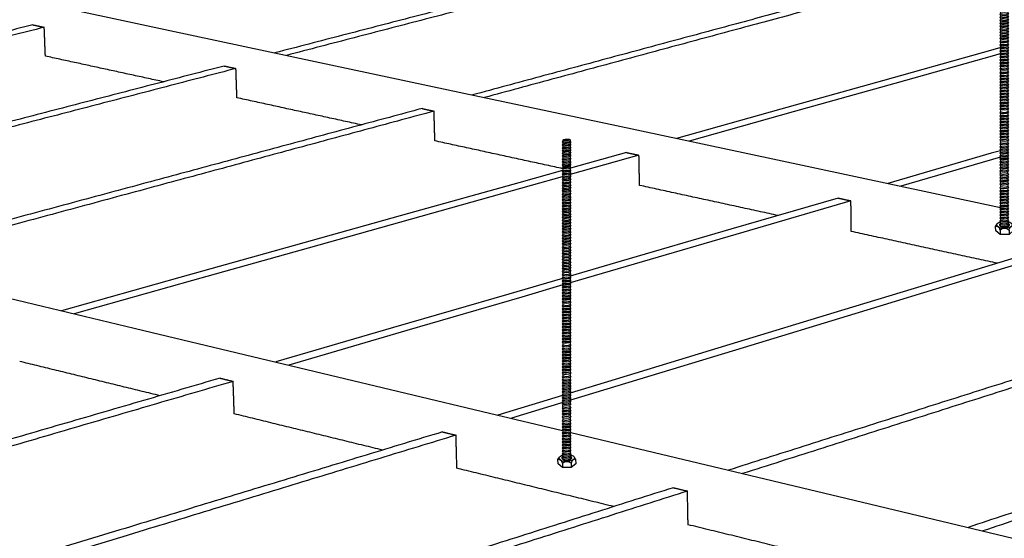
# Model space of a CAD drawing. Header units: millimetres. Extents: x 2538 to 24562, y 4449 to 23795.
# Tile 174 of 256: x 22431 to 22906, y 6558 to 6808. Entities that reach past the tile are written whole.
import ezdxf

# ---------------------------------------------------------------- set-up
doc = ezdxf.new("R2010")
doc.units = ezdxf.units.MM
doc.layers.add('_HD_tornillo', color=30, linetype='Continuous')
doc.layers.add('Make2D$Visible$Curves', color=7, linetype='Continuous', true_color=0x000000)

# ---------------------------------------------------------------- blocks, each defined once
blk = doc.blocks.new('varilla roscada ISO')
for p, q in [((1059.91, -963.58), (1059.82, -963.69)), ((1059.82, -963.69), (1059.91, -963.79)), ((1059.91, -963.9), (1059.82, -964.02)), ((1059.82, -964.02), (1059.91, -964.11)), ((1059.91, -963.45), (1059.91, -963.58)), ((1059.91, -963.78), (1059.91, -963.9)), ((1059.91, -964.1), (1059.91, -964.22)), ((1060.76, -963.39), (1060.76, -963.52)), ((1060.76, -963.42), (1060.76, -963.55)), ((1060.76, -963.54), (1060.83, -963.67)), ((1060.76, -963.76), (1060.83, -963.67)), ((1060.76, -963.74), (1060.76, -963.87)), ((1060.76, -963.87), (1060.83, -963.99)), ((1060.76, -964.08), (1060.83, -963.99)), ((1060.76, -964.07), (1060.76, -964.19)), ((1059.91, -964.22), (1059.82, -964.34)), ((1059.82, -964.34), (1059.91, -964.44)), ((1059.91, -964.55), (1059.82, -964.66)), ((1059.82, -964.66), (1059.91, -964.76)), ((1059.91, -964.87), (1059.82, -964.98)), ((1059.82, -964.98), (1059.91, -965.08)), ((1059.91, -965.19), (1059.82, -965.31)), ((1059.82, -965.31), (1059.91, -965.4)), ((1059.91, -964.42), (1059.91, -964.55)), ((1059.91, -964.74), (1059.91, -964.87)), ((1059.91, -965.08), (1059.91, -965.19)), ((1060.76, -964.19), (1060.83, -964.32)), ((1060.76, -964.4), (1060.83, -964.32)), ((1060.76, -964.39), (1060.76, -964.51)), ((1060.76, -964.51), (1060.83, -964.64)), ((1060.76, -964.73), (1060.83, -964.64)), ((1060.76, -964.71), (1060.76, -964.84)), ((1060.76, -964.83), (1060.83, -964.96)), ((1060.76, -965.05), (1060.83, -964.96)), ((1060.76, -965.05), (1060.76, -965.16)), ((1060.76, -965.16), (1060.83, -965.28)), ((1060.76, -965.37), (1060.83, -965.28)), ((1059.91, -965.55), (1059.82, -965.67)), ((1059.82, -965.67), (1059.91, -965.76)), ((1059.82, -965.67), (1059.91, -965.76)), ((1059.91, -965.89), (1059.82, -966)), ((1059.82, -966), (1059.91, -966.1)), ((1059.91, -966.22), (1059.82, -966.34)), ((1059.82, -966.34), (1059.91, -966.44)), ((1059.91, -965.4), (1059.91, -965.55)), ((1059.91, -965.76), (1059.91, -965.89)), ((1059.91, -966.1), (1059.91, -966.22)), ((1059.91, -966.44), (1059.91, -966.55)), ((1060.76, -965.37), (1060.76, -965.52)), ((1060.76, -965.52), (1060.83, -965.64)), ((1060.76, -965.73), (1060.83, -965.64)), ((1060.76, -965.73), (1060.83, -965.64)), ((1060.76, -965.73), (1060.76, -965.85)), ((1060.76, -965.85), (1060.83, -965.98)), ((1060.76, -966.07), (1060.83, -965.98)), ((1060.76, -966.07), (1060.76, -966.19)), ((1060.76, -966.19), (1060.83, -966.32)), ((1060.76, -966.4), (1060.83, -966.32)), ((1060.76, -966.4), (1060.76, -966.51)), ((1059.91, -966.55), (1059.82, -966.66)), ((1059.82, -966.66), (1059.91, -966.76)), ((1059.91, -966.91), (1059.82, -967.02)), ((1059.82, -967.02), (1059.91, -967.12)), ((1059.82, -967.02), (1059.91, -967.12)), ((1059.91, -967.24), (1059.82, -967.36)), ((1059.82, -967.36), (1059.91, -967.46)), ((1059.91, -967.58), (1059.82, -967.7)), ((1059.91, -966.76), (1059.91, -966.91)), ((1059.91, -967.12), (1059.91, -967.24)), ((1059.91, -967.46), (1059.91, -967.58)), ((1060.76, -966.51), (1060.83, -966.64)), ((1060.76, -966.73), (1060.83, -966.64)), ((1060.76, -966.73), (1060.76, -966.87)), ((1060.76, -966.87), (1060.83, -967)), ((1060.76, -967.09), (1060.83, -967)), ((1060.76, -967.09), (1060.83, -967)), ((1060.76, -967.09), (1060.76, -967.21)), ((1060.76, -967.21), (1060.83, -967.33)), ((1060.76, -967.42), (1060.83, -967.33)), ((1060.76, -967.42), (1060.76, -967.55)), ((1060.76, -967.55), (1060.83, -967.67)), ((1059.82, -967.7), (1059.91, -967.79)), ((1059.91, -967.9), (1059.82, -968.02)), ((1059.82, -968.02), (1059.91, -968.11)), ((1059.91, -968.26), (1059.82, -968.38)), ((1059.82, -968.38), (1059.91, -968.48)), ((1059.82, -968.38), (1059.91, -968.48)), ((1059.91, -968.6), (1059.82, -968.71)), ((1059.82, -968.71), (1059.91, -968.81)), ((1059.91, -967.79), (1059.91, -967.9)), ((1059.91, -968.11), (1059.91, -968.26)), ((1059.91, -968.48), (1059.91, -968.6)), ((1060.76, -967.76), (1060.83, -967.67)), ((1060.76, -967.76), (1060.76, -967.87)), ((1060.76, -967.87), (1060.83, -967.99)), ((1060.76, -968.08), (1060.83, -967.99)), ((1060.76, -968.08), (1060.76, -968.23)), ((1060.76, -968.23), (1060.83, -968.35)), ((1060.76, -968.44), (1060.83, -968.35)), ((1060.76, -968.44), (1060.83, -968.35)), ((1060.76, -968.44), (1060.76, -968.57)), ((1060.76, -968.56), (1060.83, -968.69)), ((1060.76, -968.78), (1060.83, -968.69)), ((1059.91, -968.94), (1059.82, -969.05)), ((1059.82, -969.05), (1059.91, -969.15)), ((1059.91, -969.26), (1059.82, -969.37)), ((1059.82, -969.37), (1059.91, -969.47)), ((1059.91, -969.62), (1059.82, -969.73)), ((1059.82, -969.73), (1059.91, -969.83)), ((1059.91, -968.81), (1059.91, -968.94)), ((1059.91, -969.15), (1059.91, -969.26)), ((1059.91, -969.47), (1059.91, -969.62)), ((1059.91, -969.83), (1059.91, -969.94)), ((1060.76, -968.78), (1060.76, -968.9)), ((1060.76, -968.9), (1060.83, -969.03)), ((1060.76, -969.11), (1060.83, -969.03)), ((1060.76, -969.11), (1060.76, -969.22)), ((1060.76, -969.22), (1060.83, -969.35)), ((1060.76, -969.44), (1060.83, -969.35)), ((1060.76, -969.44), (1060.76, -969.59)), ((1060.76, -969.58), (1060.83, -969.71)), ((1060.76, -969.8), (1060.83, -969.71)), ((1060.76, -969.8), (1060.76, -969.91)), ((1059.91, -969.94), (1059.82, -970.06)), ((1059.82, -970.06), (1059.91, -970.16)), ((1059.91, -970.28), (1059.82, -970.39)), ((1059.82, -970.39), (1059.91, -970.49)), ((1059.91, -970.62), (1059.82, -970.73)), ((1059.82, -970.73), (1059.91, -970.83)), ((1059.91, -970.96), (1059.82, -971.07)), ((1059.91, -970.16), (1059.91, -970.28)), ((1059.91, -970.49), (1059.91, -970.62)), ((1059.91, -970.83), (1059.91, -970.96)), ((1060.76, -969.91), (1060.83, -970.04)), ((1060.76, -970.12), (1060.83, -970.04)), ((1060.76, -970.12), (1060.76, -970.25)), ((1060.76, -970.24), (1060.83, -970.37)), ((1060.76, -970.46), (1060.83, -970.37)), ((1060.76, -970.46), (1060.76, -970.58)), ((1060.76, -970.58), (1060.83, -970.71)), ((1060.76, -970.8), (1060.83, -970.71)), ((1060.76, -970.8), (1060.76, -970.93)), ((1060.76, -970.92), (1060.83, -971.05)), ((1059.82, -971.07), (1059.91, -971.17)), ((1059.91, -971.3), (1059.82, -971.41)), ((1059.82, -971.41), (1059.91, -971.51)), ((1059.91, -971.62), (1059.82, -971.74)), ((1059.82, -971.74), (1059.91, -971.83)), ((1059.91, -971.96), (1059.82, -972.07)), ((1059.82, -972.07), (1059.91, -972.17)), ((1059.91, -971.17), (1059.91, -971.3)), ((1059.91, -971.51), (1059.91, -971.62)), ((1059.91, -971.83), (1059.91, -971.96)), ((1060.76, -971.14), (1060.83, -971.05)), ((1060.76, -971.14), (1060.76, -971.26)), ((1060.76, -971.26), (1060.83, -971.39)), ((1060.76, -971.48), (1060.83, -971.39)), ((1060.76, -971.48), (1060.76, -971.59)), ((1060.76, -971.59), (1060.83, -971.71)), ((1060.76, -971.8), (1060.83, -971.71)), ((1060.76, -971.8), (1060.76, -971.92)), ((1060.76, -971.92), (1060.83, -972.05)), ((1060.76, -972.14), (1060.83, -972.05)), ((1060.76, -972.14), (1060.76, -972.26)), ((1059.91, -972.29), (1059.82, -972.41)), ((1059.82, -972.41), (1059.91, -972.51)), ((1059.91, -972.64), (1059.82, -972.75)), ((1059.82, -972.75), (1059.91, -972.85)), ((1059.91, -972.98), (1059.82, -973.1)), ((1059.82, -973.1), (1059.91, -973.19)), ((1059.91, -972.17), (1059.91, -972.29)), ((1059.91, -972.51), (1059.91, -972.64)), ((1059.91, -972.85), (1059.91, -972.98)), ((1059.91, -973.19), (1059.91, -973.33)), ((1060.76, -972.26), (1060.83, -972.39)), ((1060.76, -972.47), (1060.83, -972.39)), ((1060.76, -972.47), (1060.76, -972.6)), ((1060.76, -972.6), (1060.83, -972.73)), ((1060.76, -972.82), (1060.83, -972.73)), ((1060.76, -972.82), (1060.76, -972.95)), ((1060.76, -972.95), (1060.83, -973.07)), ((1060.76, -973.16), (1060.83, -973.07)), ((1060.76, -973.16), (1060.76, -973.29)), ((1060.76, -973.29), (1060.83, -973.42)), ((1059.91, -973.33), (1059.82, -973.44)), ((1059.82, -973.44), (1059.91, -973.54)), ((1059.91, -973.67), (1059.82, -973.79)), ((1059.82, -973.79), (1059.91, -973.88)), ((1059.91, -974.01), (1059.82, -974.13)), ((1059.82, -974.13), (1059.91, -974.23)), ((1059.91, -974.38), (1059.82, -974.49)), ((1059.91, -973.54), (1059.91, -973.67)), ((1059.91, -973.88), (1059.91, -974.01)), ((1059.91, -974.23), (1059.91, -974.38)), ((1060.76, -973.51), (1060.83, -973.42)), ((1060.76, -973.51), (1060.76, -973.64)), ((1060.76, -973.64), (1060.83, -973.76)), ((1060.76, -973.85), (1060.83, -973.76)), ((1060.76, -973.85), (1060.76, -973.98)), ((1060.76, -973.98), (1060.83, -974.1)), ((1060.76, -974.19), (1060.83, -974.1)), ((1060.76, -974.19), (1060.76, -974.34)), ((1060.76, -974.34), (1060.83, -974.47)), ((1059.82, -974.49), (1059.91, -974.59)), ((1059.91, -974.72), (1059.82, -974.84)), ((1059.82, -974.84), (1059.91, -974.94)), ((1059.91, -975.07), (1059.82, -975.18)), ((1059.82, -975.18), (1059.91, -975.28)), ((1059.91, -975.41), (1059.82, -975.53)), ((1059.82, -975.53), (1059.91, -975.62)), ((1059.91, -974.59), (1059.91, -974.72)), ((1059.91, -974.94), (1059.91, -975.07)), ((1059.91, -975.28), (1059.91, -975.41)), ((1060.76, -974.56), (1060.83, -974.47)), ((1060.76, -974.56), (1060.76, -974.69)), ((1060.76, -974.69), (1060.83, -974.82)), ((1060.76, -974.9), (1060.83, -974.82)), ((1060.76, -974.9), (1060.76, -975.03)), ((1060.76, -975.03), (1060.83, -975.16)), ((1060.76, -975.25), (1060.83, -975.16)), ((1060.76, -975.25), (1060.76, -975.38)), ((1060.76, -975.38), (1060.83, -975.5)), ((1060.76, -975.59), (1060.83, -975.5)), ((1060.76, -975.59), (1060.76, -975.76)), ((1059.91, -975.79), (1059.82, -975.91)), ((1059.82, -975.91), (1059.91, -976)), ((1059.91, -976.13), (1059.82, -976.25)), ((1059.82, -976.25), (1059.91, -976.35)), ((1059.91, -976.48), (1059.82, -976.6)), ((1059.82, -976.6), (1059.91, -976.69)), ((1059.91, -975.62), (1059.91, -975.79)), ((1059.91, -976), (1059.91, -976.13)), ((1059.91, -976.35), (1059.91, -976.48)), ((1059.91, -976.69), (1059.91, -976.82)), ((1060.76, -975.76), (1060.83, -975.88)), ((1060.76, -975.97), (1060.83, -975.88)), ((1060.76, -975.97), (1060.76, -976.1)), ((1060.76, -976.1), (1060.83, -976.23)), ((1060.76, -976.31), (1060.83, -976.23)), ((1060.76, -976.31), (1060.76, -976.45)), ((1060.76, -976.45), (1060.83, -976.57)), ((1060.76, -976.66), (1060.83, -976.57)), ((1060.76, -976.66), (1060.76, -976.79)), ((1059.91, -976.82), (1059.82, -976.94)), ((1059.82, -976.94), (1059.91, -977.04)), ((1059.91, -977.17), (1059.82, -977.28)), ((1059.82, -977.28), (1059.91, -977.38)), ((1059.91, -977.53), (1059.82, -977.65)), ((1059.82, -977.65), (1059.91, -977.74)), ((1059.91, -977.88), (1059.82, -977.99)), ((1059.91, -977.04), (1059.91, -977.17)), ((1059.91, -977.38), (1059.91, -977.53)), ((1059.91, -977.74), (1059.91, -977.88)), ((1060.76, -976.79), (1060.83, -976.91)), ((1060.76, -977), (1060.83, -976.91)), ((1060.76, -977), (1060.76, -977.13)), ((1060.76, -977.13), (1060.83, -977.26)), ((1060.76, -977.35), (1060.83, -977.26)), ((1060.76, -977.35), (1060.76, -977.5)), ((1060.76, -977.5), (1060.83, -977.62)), ((1060.76, -977.71), (1060.83, -977.62)), ((1060.76, -977.71), (1060.76, -977.84)), ((1060.76, -977.84), (1060.83, -977.97)), ((1059.82, -977.99), (1059.91, -978.09)), ((1059.91, -978.22), (1059.82, -978.34)), ((1059.82, -978.34), (1059.91, -978.43)), ((1059.91, -978.56), (1059.82, -978.68)), ((1059.82, -978.68), (1059.91, -978.78)), ((1059.91, -978.95), (1059.82, -979.07)), ((1059.91, -978.09), (1059.91, -978.22)), ((1059.91, -978.43), (1059.91, -978.56)), ((1059.91, -978.78), (1059.91, -978.95)), ((1060.76, -978.06), (1060.83, -977.97)), ((1060.76, -978.06), (1060.76, -978.19)), ((1060.76, -978.19), (1060.83, -978.31)), ((1060.76, -978.4), (1060.83, -978.31)), ((1060.76, -978.4), (1060.76, -978.53)), ((1060.76, -978.53), (1060.83, -978.66)), ((1060.76, -978.74), (1060.83, -978.66)), ((1060.76, -978.74), (1060.76, -978.92)), ((1060.76, -978.92), (1060.83, -979.04)), ((1059.82, -979.07), (1059.91, -979.16)), ((1059.91, -979.33), (1059.82, -979.45)), ((1059.82, -979.45), (1059.91, -979.54)), ((1059.91, -979.67), (1059.82, -979.79)), ((1059.82, -979.79), (1059.91, -979.89)), ((1059.91, -980.02), (1059.82, -980.14)), ((1059.82, -980.14), (1059.91, -980.23)), ((1059.91, -979.16), (1059.91, -979.33)), ((1059.91, -979.54), (1059.91, -979.67)), ((1059.91, -979.89), (1059.91, -980.02)), ((1060.76, -979.13), (1060.83, -979.04)), ((1060.76, -979.13), (1060.76, -979.3)), ((1060.76, -979.3), (1060.83, -979.42)), ((1060.76, -979.51), (1060.83, -979.42)), ((1060.76, -979.51), (1060.76, -979.64)), ((1060.76, -979.64), (1060.83, -979.77)), ((1060.76, -979.85), (1060.83, -979.77)), ((1060.76, -979.85), (1060.76, -979.99)), ((1060.76, -979.99), (1060.83, -980.11)), ((1060.76, -980.2), (1060.83, -980.11)), ((1059.91, -980.36), (1059.82, -980.48)), ((1059.82, -980.48), (1059.91, -980.58)), ((1059.91, -980.71), (1059.82, -980.82)), ((1059.82, -980.82), (1059.91, -980.92)), ((1059.91, -981.07), (1059.82, -981.19)), ((1059.82, -981.19), (1059.91, -981.28)), ((1059.91, -980.23), (1059.91, -980.36)), ((1059.91, -980.58), (1059.91, -980.71)), ((1059.91, -980.92), (1059.91, -981.07)), ((1059.91, -981.28), (1059.91, -981.42)), ((1060.76, -980.2), (1060.76, -980.33)), ((1060.76, -980.33), (1060.83, -980.45)), ((1060.76, -980.54), (1060.83, -980.45)), ((1060.76, -980.54), (1060.76, -980.67)), ((1060.76, -980.67), (1060.83, -980.8)), ((1060.76, -980.89), (1060.83, -980.8)), ((1060.76, -980.89), (1060.76, -981.04)), ((1060.76, -981.04), (1060.83, -981.16)), ((1060.76, -981.25), (1060.83, -981.16)), ((1060.76, -981.25), (1060.76, -981.38)), ((1059.91, -981.42), (1059.82, -981.53)), ((1059.82, -981.53), (1059.91, -981.63)), ((1059.91, -981.76), (1059.82, -981.88)), ((1059.82, -981.88), (1059.91, -981.97)), ((1059.91, -982.14), (1059.82, -982.25)), ((1059.82, -982.25), (1059.91, -982.35)), ((1059.91, -981.63), (1059.91, -981.76)), ((1059.91, -981.97), (1059.91, -982.14)), ((1059.91, -982.35), (1059.91, -982.54)), ((1060.76, -981.38), (1060.83, -981.51)), ((1060.76, -981.6), (1060.83, -981.51)), ((1060.76, -981.6), (1060.76, -981.73)), ((1060.76, -981.73), (1060.83, -981.85)), ((1060.76, -981.94), (1060.83, -981.85)), ((1060.76, -981.94), (1060.76, -982.1)), ((1060.76, -982.1), (1060.83, -982.23)), ((1060.76, -982.32), (1060.83, -982.23)), ((1060.76, -982.32), (1060.76, -982.51)), ((1059.91, -982.54), (1059.82, -982.66)), ((1059.82, -982.66), (1059.91, -982.75)), ((1059.91, -982.92), (1059.82, -983.04)), ((1059.82, -983.04), (1059.91, -983.13)), ((1059.91, -983.26), (1059.82, -983.38)), ((1059.82, -983.38), (1059.91, -983.48)), ((1059.91, -982.75), (1059.91, -982.92)), ((1059.91, -983.13), (1059.91, -983.26)), ((1059.91, -983.48), (1059.91, -983.61)), ((1060.76, -982.51), (1060.83, -982.63)), ((1060.76, -982.72), (1060.83, -982.63)), ((1060.76, -982.72), (1060.76, -982.89)), ((1060.76, -982.89), (1060.83, -983.01)), ((1060.76, -983.1), (1060.83, -983.01)), ((1060.76, -983.1), (1060.76, -983.23)), ((1060.76, -983.23), (1060.83, -983.36)), ((1060.76, -983.44), (1060.83, -983.36)), ((1060.76, -983.44), (1060.76, -983.58)), ((1060.76, -983.58), (1060.83, -983.7)), ((1059.91, -983.61), (1059.82, -983.73)), ((1059.82, -983.73), (1059.91, -983.82)), ((1059.91, -983.95), (1059.82, -984.07)), ((1059.82, -984.07), (1059.91, -984.17)), ((1059.91, -984.3), (1059.82, -984.41)), ((1059.82, -984.41), (1059.91, -984.51)), ((1059.91, -984.66), (1059.82, -984.78)), ((1059.91, -983.82), (1059.91, -983.95)), ((1059.91, -984.17), (1059.91, -984.3)), ((1059.91, -984.51), (1059.91, -984.66)), ((1060.76, -983.79), (1060.83, -983.7)), ((1060.76, -983.79), (1060.76, -983.92)), ((1060.76, -983.92), (1060.83, -984.05)), ((1060.76, -984.13), (1060.83, -984.05)), ((1060.76, -984.13), (1060.76, -984.26)), ((1060.76, -984.26), (1060.83, -984.39)), ((1060.76, -984.48), (1060.83, -984.39)), ((1060.76, -984.48), (1060.76, -984.63)), ((1060.76, -984.63), (1060.83, -984.75)), ((1059.82, -984.78), (1059.91, -984.87)), ((1059.91, -985.01), (1059.82, -985.12)), ((1059.82, -985.12), (1059.91, -985.22)), ((1059.91, -985.35), (1059.82, -985.47)), ((1059.82, -985.47), (1059.91, -985.56)), ((1059.91, -985.69), (1059.82, -985.81)), ((1059.82, -985.81), (1059.91, -985.91)), ((1059.91, -984.87), (1059.91, -985.01)), ((1059.91, -985.22), (1059.91, -985.35)), ((1059.91, -985.56), (1059.91, -985.69)), ((1060.76, -984.84), (1060.83, -984.75)), ((1060.76, -984.84), (1060.76, -984.97)), ((1060.76, -984.97), (1060.83, -985.1)), ((1060.76, -985.19), (1060.83, -985.1)), ((1060.76, -985.19), (1060.76, -985.32)), ((1060.76, -985.32), (1060.83, -985.44)), ((1060.76, -985.53), (1060.83, -985.44)), ((1060.76, -985.53), (1060.76, -985.66)), ((1060.76, -985.66), (1060.83, -985.79)), ((1060.76, -985.87), (1060.83, -985.79)), ((1060.76, -985.87), (1060.76, -986.03)), ((1059.91, -986.06), (1059.82, -986.18)), ((1059.82, -986.18), (1059.91, -986.27)), ((1059.91, -986.4), (1059.82, -986.52)), ((1059.82, -986.52), (1059.91, -986.62)), ((1059.91, -986.75), (1059.82, -986.86)), ((1059.82, -986.86), (1059.91, -986.96)), ((1059.91, -985.91), (1059.91, -986.06)), ((1059.91, -986.27), (1059.91, -986.4)), ((1059.91, -986.62), (1059.91, -986.75)), ((1059.91, -986.96), (1059.91, -987.19)), ((1060.76, -986.03), (1060.83, -986.15)), ((1060.76, -986.24), (1060.83, -986.15)), ((1060.76, -986.24), (1060.76, -986.37)), ((1060.76, -986.37), (1060.83, -986.5)), ((1060.76, -986.58), (1060.83, -986.5)), ((1060.76, -986.58), (1060.76, -986.71)), ((1060.76, -986.71), (1060.83, -986.84)), ((1060.76, -986.93), (1060.83, -986.84)), ((1060.76, -986.93), (1060.76, -987.15)), ((1059.91, -987.19), (1059.82, -987.3)), ((1059.82, -987.3), (1059.91, -987.4)), ((1059.91, -987.57), (1059.82, -987.68)), ((1059.82, -987.68), (1059.91, -987.78)), ((1059.91, -987.91), (1059.82, -988.02)), ((1059.82, -988.02), (1059.91, -988.12)), ((1059.91, -987.4), (1059.91, -987.57)), ((1059.91, -987.78), (1059.91, -987.91)), ((1059.91, -988.12), (1059.91, -988.25)), ((1060.76, -987.15), (1060.83, -987.28)), ((1060.76, -987.37), (1060.83, -987.28)), ((1060.76, -987.37), (1060.76, -987.53)), ((1060.76, -987.53), (1060.83, -987.66)), ((1060.76, -987.75), (1060.83, -987.66)), ((1060.76, -987.75), (1060.76, -987.88)), ((1060.76, -987.87), (1060.83, -988)), ((1060.76, -988.09), (1060.83, -988)), ((1060.76, -988.09), (1060.76, -988.22)), ((1059.91, -988.25), (1059.82, -988.37)), ((1059.82, -988.37), (1059.91, -988.47)), ((1059.91, -988.6), (1059.82, -988.71)), ((1059.82, -988.71), (1059.91, -988.81)), ((1059.91, -988.94), (1059.82, -989.06)), ((1059.82, -989.06), (1059.91, -989.15)), ((1059.91, -988.47), (1059.91, -988.6)), ((1059.91, -988.81), (1059.91, -988.94)), ((1059.91, -989.15), (1059.91, -989.31)), ((1060.76, -988.22), (1060.83, -988.35)), ((1060.76, -988.43), (1060.83, -988.35)), ((1060.76, -988.43), (1060.76, -988.56)), ((1060.76, -988.56), (1060.83, -988.69)), ((1060.76, -988.78), (1060.83, -988.69)), ((1060.76, -988.78), (1060.76, -988.91)), ((1060.76, -988.91), (1060.83, -989.03)), ((1060.76, -989.12), (1060.83, -989.03)), ((1060.76, -989.12), (1060.76, -989.27)), ((1060.76, -989.27), (1060.83, -989.4)), ((1059.91, -989.31), (1059.82, -989.42)), ((1059.82, -989.42), (1059.91, -989.52)), ((1059.91, -989.65), (1059.82, -989.77)), ((1059.82, -989.77), (1059.91, -989.87)), ((1059.91, -990), (1059.82, -990.11)), ((1059.82, -990.11), (1059.91, -990.21)), ((1059.91, -990.34), (1059.82, -990.49)), ((1059.91, -989.52), (1059.91, -989.65)), ((1059.91, -989.87), (1059.91, -990)), ((1059.91, -990.21), (1059.91, -990.34)), ((1060.76, -989.49), (1060.83, -989.4)), ((1060.76, -989.49), (1060.76, -989.62)), ((1060.76, -989.62), (1060.83, -989.74)), ((1060.76, -989.83), (1060.83, -989.74)), ((1060.76, -989.83), (1060.76, -989.96)), ((1060.76, -989.96), (1060.83, -990.09)), ((1060.76, -990.18), (1060.83, -990.09)), ((1060.76, -990.18), (1060.76, -990.31)), ((1060.76, -990.3), (1060.83, -990.47)), ((1059.82, -990.49), (1059.91, -990.59)), ((1059.91, -990.78), (1059.82, -990.92)), ((1059.82, -990.92), (1059.91, -991.02)), ((1059.91, -991.18), (1059.82, -991.3)), ((1059.82, -991.3), (1059.91, -991.4)), ((1059.91, -991.53), (1059.82, -991.64)), ((1059.91, -990.59), (1059.91, -990.78)), ((1059.91, -991.02), (1059.91, -991.18)), ((1059.91, -991.4), (1059.91, -991.53)), ((1060.76, -990.56), (1060.83, -990.47)), ((1060.76, -990.56), (1060.76, -990.74)), ((1060.76, -990.74), (1060.83, -990.9)), ((1060.76, -990.98), (1060.83, -990.9)), ((1060.76, -990.98), (1060.76, -991.15)), ((1060.76, -991.15), (1060.83, -991.28)), ((1060.76, -991.36), (1060.83, -991.28)), ((1060.76, -991.36), (1060.76, -991.49)), ((1060.76, -991.49), (1060.83, -991.62)), ((1059.82, -991.64), (1059.91, -991.74)), ((1059.91, -991.87), (1059.82, -991.99)), ((1059.82, -991.99), (1059.91, -992.09)), ((1059.91, -992.22), (1059.82, -992.33)), ((1059.82, -992.33), (1059.91, -992.43)), ((1059.91, -992.56), (1059.82, -992.68)), ((1059.82, -992.68), (1059.91, -992.77)), ((1059.91, -991.74), (1059.91, -991.87)), ((1059.91, -992.09), (1059.91, -992.22)), ((1059.91, -992.43), (1059.91, -992.56)), ((1060.76, -991.71), (1060.83, -991.62)), ((1060.76, -991.71), (1060.76, -991.84)), ((1060.76, -991.84), (1060.83, -991.97)), ((1060.76, -992.05), (1060.83, -991.97)), ((1060.76, -992.05), (1060.76, -992.18)), ((1060.76, -992.18), (1060.83, -992.31)), ((1060.76, -992.4), (1060.83, -992.31)), ((1060.76, -992.4), (1060.76, -992.53)), ((1060.76, -992.53), (1060.83, -992.65)), ((1060.76, -992.74), (1060.83, -992.65)), ((1059.91, -992.92), (1059.82, -993.04)), ((1059.82, -993.04), (1059.91, -993.14)), ((1059.91, -993.27), (1059.82, -993.39)), ((1059.82, -993.39), (1059.91, -993.48)), ((1059.91, -993.61), (1059.82, -993.73)), ((1059.82, -993.73), (1059.91, -993.83)), ((1059.91, -992.77), (1059.91, -992.92)), ((1059.91, -993.14), (1059.91, -993.27)), ((1059.91, -993.48), (1059.91, -993.61)), ((1059.91, -993.83), (1059.91, -993.96)), ((1060.76, -992.74), (1060.76, -992.89)), ((1060.76, -992.89), (1060.83, -993.02)), ((1060.76, -993.1), (1060.83, -993.02)), ((1060.76, -993.1), (1060.76, -993.24)), ((1060.76, -993.24), (1060.83, -993.36)), ((1060.76, -993.45), (1060.83, -993.36)), ((1060.76, -993.45), (1060.76, -993.58)), ((1060.76, -993.58), (1060.83, -993.71)), ((1060.76, -993.79), (1060.83, -993.71)), ((1060.76, -993.79), (1060.76, -993.92)), ((1059.91, -993.96), (1059.82, -994.09)), ((1059.82, -994.09), (1059.91, -994.18)), ((1059.91, -994.36), (1059.82, -994.5)), ((1059.82, -994.5), (1059.91, -994.6)), ((1059.91, -994.73), (1059.82, -994.85)), ((1059.82, -994.85), (1059.91, -994.95)), ((1059.91, -994.36), (1059.91, -994.18)), ((1059.91, -994.6), (1059.91, -994.73)), ((1059.91, -994.95), (1059.91, -995.08)), ((1060.76, -993.92), (1060.83, -994.06)), ((1060.76, -994.15), (1060.83, -994.06)), ((1060.76, -994.33), (1060.76, -994.15)), ((1060.76, -994.33), (1060.83, -994.48)), ((1060.76, -994.57), (1060.83, -994.48)), ((1060.76, -994.57), (1060.76, -994.7)), ((1060.76, -994.7), (1060.83, -994.83)), ((1060.76, -994.91), (1060.83, -994.83)), ((1060.76, -994.91), (1060.76, -995.04)), ((1059.91, -995.08), (1059.82, -995.19)), ((1059.82, -995.19), (1059.91, -995.29)), ((1059.91, -995.42), (1059.82, -995.57)), ((1059.82, -995.57), (1059.91, -995.67)), ((1059.91, -995.86), (1059.82, -996)), ((1059.82, -996), (1059.91, -996.1)), ((1059.91, -995.29), (1059.91, -995.42)), ((1059.91, -995.67), (1059.91, -995.86)), ((1059.91, -996.1), (1059.91, -996.27)), ((1060.76, -995.04), (1060.83, -995.17)), ((1060.76, -995.26), (1060.83, -995.17)), ((1060.76, -995.26), (1060.76, -995.39)), ((1060.76, -995.39), (1060.83, -995.55)), ((1060.76, -995.64), (1060.83, -995.55)), ((1060.76, -995.64), (1060.76, -995.83)), ((1060.76, -995.82), (1060.83, -995.98)), ((1060.76, -996.07), (1060.83, -995.98)), ((1060.76, -996.07), (1060.76, -996.23)), ((1059.91, -996.27), (1059.82, -996.38)), ((1059.82, -996.38), (1059.91, -996.48)), ((1059.91, -996.61), (1059.82, -996.73)), ((1059.82, -996.73), (1059.91, -996.82)), ((1059.91, -996.96), (1059.82, -997.07)), ((1059.82, -997.07), (1059.91, -997.17)), ((1059.91, -996.48), (1059.91, -996.61)), ((1059.91, -996.82), (1059.91, -996.96)), ((1059.91, -997.17), (1059.91, -997.3)), ((1060.76, -996.23), (1060.83, -996.36)), ((1060.76, -996.45), (1060.83, -996.36)), ((1060.76, -996.45), (1060.76, -996.58)), ((1060.76, -996.58), (1060.83, -996.7)), ((1060.76, -996.79), (1060.83, -996.7)), ((1060.76, -996.79), (1060.76, -996.92)), ((1060.76, -996.92), (1060.83, -997.05)), ((1060.76, -997.14), (1060.83, -997.05)), ((1060.76, -997.14), (1060.76, -997.27)), ((1060.76, -997.27), (1060.83, -997.39)), ((1059.91, -997.3), (1059.82, -997.42)), ((1059.82, -997.42), (1059.91, -997.51)), ((1059.91, -997.64), (1059.82, -997.76)), ((1059.82, -997.76), (1059.91, -997.86)), ((1059.91, -998.01), (1059.82, -998.12)), ((1059.82, -998.12), (1059.91, -998.22)), ((1059.91, -998.35), (1059.82, -998.47)), ((1059.91, -997.51), (1059.91, -997.64)), ((1059.91, -997.86), (1059.91, -998.01)), ((1059.91, -998.22), (1059.91, -998.35)), ((1060.76, -997.48), (1060.83, -997.39)), ((1060.76, -997.48), (1060.76, -997.61)), ((1060.76, -997.61), (1060.83, -997.73)), ((1060.76, -997.82), (1060.83, -997.73)), ((1060.76, -997.82), (1060.76, -997.97)), ((1060.76, -997.97), (1060.83, -998.1)), ((1060.76, -998.19), (1060.83, -998.1)), ((1060.76, -998.19), (1060.76, -998.32)), ((1060.76, -998.32), (1060.83, -998.45)), ((1059.82, -998.47), (1059.91, -998.57)), ((1059.91, -998.7), (1059.82, -998.81)), ((1059.82, -998.81), (1059.91, -998.91)), ((1059.91, -999.04), (1059.82, -999.16)), ((1059.82, -999.16), (1059.91, -999.25)), ((1059.91, -999.39), (1059.82, -999.51)), ((1059.82, -999.51), (1059.91, -999.61)), ((1059.91, -998.57), (1059.91, -998.7)), ((1059.91, -998.91), (1059.91, -999.04)), ((1059.91, -999.25), (1059.91, -999.39)), ((1060.76, -998.53), (1060.83, -998.45)), ((1060.76, -998.53), (1060.76, -998.66)), ((1060.76, -998.66), (1060.83, -998.79)), ((1060.76, -998.88), (1060.83, -998.79)), ((1060.76, -998.88), (1060.76, -999.01)), ((1060.76, -999.01), (1060.83, -999.13)), ((1060.76, -999.22), (1060.83, -999.13)), ((1060.76, -999.22), (1060.76, -999.36)), ((1060.76, -999.36), (1060.83, -999.49)), ((1060.76, -999.57), (1060.83, -999.49)), ((1060.76, -999.57), (1060.76, -999.73)), ((1059.33, -1000.5), (1059.5, -1000.21)), ((1059.34, -1001.01), (1059.33, -1000.5)), ((1059.91, -999.76), (1059.82, -999.88)), ((1059.82, -999.88), (1059.91, -999.97)), ((1059.91, -1000.11), (1059.82, -1000.22)), ((1059.82, -1000.22), (1059.91, -1000.32)), ((1059.91, -1000.45), (1059.88, -1000.49)), ((1059.91, -999.61), (1059.91, -999.76)), ((1059.91, -999.97), (1059.91, -1000.11)), ((1059.91, -1000.32), (1059.91, -1000.45)), ((1060.76, -999.73), (1060.83, -999.85)), ((1060.76, -999.94), (1060.83, -999.85)), ((1060.76, -999.94), (1060.76, -1000.07)), ((1060.76, -1000.07), (1060.83, -1000.2)), ((1060.76, -1000.29), (1060.83, -1000.2)), ((1060.76, -1000.29), (1060.76, -1000.42)), ((1060.76, -1000.42), (1060.8, -1000.49)), ((1061.38, -1000.47), (1061.21, -1000.19)), ((1061.38, -1000.47), (1061.39, -1000.98)), ((1059.86, -1001.43), (1059.34, -1001.01)), ((1059.85, -1000.92), (1059.86, -1001.43)), ((1060.88, -1001.42), (1059.86, -1001.43)), ((1060.88, -1000.91), (1060.88, -1001.42)), ((1061.39, -1000.98), (1060.88, -1001.42))]:
    blk.add_line(p, q)
for points in [[(1060.77, -999.93, -0.050174), (1060.98, -1000.01, -0.103273), (1061.19, -1000.16, -0.179504), (1061.24, -1000.3, -0.179504), (1061.19, -1000.45, -0.103273), (1060.99, -1000.61, -0.06305), (1060.72, -1000.7, -0.049252), (1060.36, -1000.74, -0.049252), (1060, -1000.71, -0.06305), (1059.73, -1000.63, -0.103273), (1059.53, -1000.47, -0.179504), (1059.47, -1000.33, -0.179504), (1059.52, -1000.18, -0.103273), (1059.73, -1000.02, -0.040066), (1059.89, -999.96)], [(1060.79, -1000.13, -0.054589), (1060.85, -1000.2, -0.152216), (1060.89, -1000.31, -0.152216), (1060.86, -1000.43, -0.106943), (1060.73, -1000.54, -0.074343), (1060.57, -1000.61, -0.060974), (1060.35, -1000.64, -0.060974), (1060.13, -1000.62, -0.074343), (1059.97, -1000.55, -0.106943), (1059.84, -1000.44, -0.152216), (1059.81, -1000.33, -0.124765), (1059.83, -1000.23, -0.124765)]]:
    blk.add_lwpolyline(points, format="xyb")
for centre, radius, start, end in [((1060.3, -962.69), 1.11, 244.4352, 298.2918), ((1060.3, -963.01), 1.11, 244.4352, 298.2918), ((1060.29, -962.5), 1.15, 250.3854, 294.0751), ((1060.29, -962.82), 1.15, 250.3854, 294.0751), ((1060.3, -963.33), 1.11, 244.4352, 298.2918), ((1060.3, -963.66), 1.11, 244.4352, 298.2918), ((1060.3, -963.98), 1.11, 244.4352, 298.2918), ((1060.3, -964.3), 1.11, 244.4352, 298.2918), ((1060.29, -963.14), 1.15, 250.3854, 294.0751), ((1060.29, -963.47), 1.15, 250.3854, 294.0751), ((1060.29, -963.79), 1.15, 250.3854, 294.0751), ((1060.29, -964.11), 1.15, 250.3854, 294.0751), ((1060.3, -964.66), 1.11, 244.4352, 298.2918), ((1060.3, -965), 1.11, 244.4352, 298.2918), ((1060.3, -965.33), 1.11, 244.4352, 298.2918), ((1060.29, -964.47), 1.15, 250.3854, 294.0751), ((1060.29, -964.81), 1.15, 250.3854, 294.0751), ((1060.29, -965.14), 1.15, 250.3854, 294.0751), ((1060.29, -965.36), 1.15, 250.3854, 294.0751), ((1060.3, -965.66), 1.11, 244.4352, 298.2918), ((1060.3, -966.02), 1.11, 244.4352, 298.2918), ((1060.3, -966.35), 1.11, 244.4352, 298.2918), ((1060.29, -965.47), 1.15, 250.3854, 294.0751), ((1060.29, -965.83), 1.15, 250.3854, 294.0751), ((1060.29, -966.16), 1.15, 250.3854, 294.0751), ((1060.29, -966.5), 1.15, 250.3854, 294.0751), ((1060.3, -966.69), 1.11, 244.4352, 298.2918), ((1060.3, -967.01), 1.11, 244.4352, 298.2918), ((1060.3, -967.37), 1.11, 244.4352, 298.2918), ((1060.3, -967.71), 1.11, 244.4352, 298.2918), ((1060.29, -966.82), 1.15, 250.3854, 294.0751), ((1060.29, -967.18), 1.15, 250.3854, 294.0751), ((1060.29, -967.52), 1.15, 250.3854, 294.0751), ((1060.3, -968.05), 1.11, 244.4352, 298.2918), ((1060.3, -968.37), 1.11, 244.4352, 298.2918), ((1060.3, -968.73), 1.11, 244.4352, 298.2918), ((1060.29, -967.86), 1.15, 250.3854, 294.0751), ((1060.29, -968.18), 1.15, 250.3854, 294.0751), ((1060.29, -968.54), 1.15, 250.3854, 294.0751), ((1060.3, -969.05), 1.11, 244.4352, 298.2918), ((1060.3, -969.39), 1.11, 244.4352, 298.2918), ((1060.3, -969.73), 1.11, 244.4352, 298.2918), ((1060.29, -968.86), 1.15, 250.3854, 294.0751), ((1060.29, -969.2), 1.15, 250.3854, 294.0751), ((1060.29, -969.54), 1.15, 250.3854, 294.0751), ((1060.29, -969.88), 1.15, 250.3854, 294.0751), ((1060.3, -970.07), 1.11, 244.4352, 298.2918), ((1060.3, -970.41), 1.11, 244.4352, 298.2918), ((1060.3, -970.73), 1.11, 244.4352, 298.2918), ((1060.3, -971.07), 1.11, 244.4352, 298.2918), ((1060.29, -970.22), 1.15, 250.3854, 294.0751), ((1060.29, -970.54), 1.15, 250.3854, 294.0751), ((1060.29, -970.88), 1.15, 250.3854, 294.0751), ((1060.3, -971.4), 1.11, 244.4352, 298.2918), ((1060.3, -971.75), 1.11, 244.4352, 298.2918), ((1060.3, -972.09), 1.11, 244.4352, 298.2918), ((1060.29, -971.21), 1.15, 250.3854, 294.0751), ((1060.29, -971.56), 1.15, 250.3854, 294.0751), ((1060.29, -971.9), 1.15, 250.3854, 294.0751), ((1060.29, -972.25), 1.15, 250.3854, 294.0751), ((1060.3, -972.44), 1.11, 244.4352, 298.2918), ((1060.3, -972.78), 1.11, 244.4352, 298.2918), ((1060.3, -973.12), 1.11, 244.4352, 298.2918), ((1060.29, -972.59), 1.15, 250.3854, 294.0751), ((1060.29, -972.93), 1.15, 250.3854, 294.0751), ((1060.29, -973.3), 1.15, 250.3854, 294.0751), ((1060.3, -973.49), 1.11, 244.4352, 298.2918), ((1060.3, -973.83), 1.11, 244.4352, 298.2918), ((1060.3, -974.18), 1.11, 244.4352, 298.2918), ((1060.3, -974.52), 1.11, 244.4352, 298.2918), ((1060.29, -973.64), 1.15, 250.3854, 294.0751), ((1060.29, -973.99), 1.15, 250.3854, 294.0751), ((1060.29, -974.33), 1.15, 250.3854, 294.0751), ((1060.3, -974.9), 1.11, 244.4352, 298.2918), ((1060.3, -975.24), 1.11, 244.4352, 298.2918), ((1060.3, -975.59), 1.11, 244.4352, 298.2918), ((1060.29, -974.71), 1.15, 250.3854, 294.0751), ((1060.29, -975.05), 1.15, 250.3854, 294.0751), ((1060.29, -975.4), 1.15, 250.3854, 294.0751), ((1060.3, -975.93), 1.11, 244.4352, 298.2918), ((1060.3, -976.28), 1.11, 244.4352, 298.2918), ((1060.3, -976.64), 1.11, 244.4352, 298.2918), ((1060.29, -975.74), 1.15, 250.3854, 294.0751), ((1060.29, -976.09), 1.15, 250.3854, 294.0751), ((1060.29, -976.45), 1.15, 250.3854, 294.0751), ((1060.29, -976.8), 1.15, 250.3854, 294.0751), ((1060.3, -976.99), 1.11, 244.4352, 298.2918), ((1060.3, -977.33), 1.11, 244.4352, 298.2918), ((1060.3, -977.67), 1.11, 244.4352, 298.2918), ((1060.29, -977.14), 1.15, 250.3854, 294.0751), ((1060.29, -977.48), 1.15, 250.3854, 294.0751), ((1060.29, -977.87), 1.15, 250.3854, 294.0751), ((1060.3, -978.06), 1.11, 244.4352, 298.2918), ((1060.3, -978.44), 1.11, 244.4352, 298.2918), ((1060.3, -978.78), 1.11, 244.4352, 298.2918), ((1060.3, -979.13), 1.11, 244.4352, 298.2918), ((1060.29, -978.25), 1.15, 250.3854, 294.0751), ((1060.29, -978.59), 1.15, 250.3854, 294.0751), ((1060.29, -978.94), 1.15, 250.3854, 294.0751), ((1060.3, -979.47), 1.11, 244.4352, 298.2918), ((1060.3, -979.82), 1.11, 244.4352, 298.2918), ((1060.3, -980.18), 1.11, 244.4352, 298.2918), ((1060.29, -979.28), 1.15, 250.3854, 294.0751), ((1060.29, -979.63), 1.15, 250.3854, 294.0751), ((1060.29, -979.99), 1.15, 250.3854, 294.0751), ((1060.3, -980.53), 1.11, 244.4352, 298.2918), ((1060.3, -980.87), 1.11, 244.4352, 298.2918), ((1060.3, -981.25), 1.11, 244.4352, 298.2918), ((1060.29, -980.34), 1.15, 250.3854, 294.0751), ((1060.29, -980.68), 1.15, 250.3854, 294.0751), ((1060.29, -981.06), 1.15, 250.3854, 294.0751), ((1060.3, -981.65), 1.11, 244.4352, 298.2918), ((1060.3, -982.03), 1.11, 244.4352, 298.2918), ((1060.3, -982.37), 1.11, 244.4352, 298.2918), ((1060.29, -981.46), 1.15, 250.3854, 294.0751), ((1060.29, -981.84), 1.15, 250.3854, 294.0751), ((1060.29, -982.19), 1.15, 250.3854, 294.0751), ((1060.29, -982.53), 1.15, 250.3854, 294.0751), ((1060.3, -982.72), 1.11, 244.4352, 298.2918), ((1060.3, -983.06), 1.11, 244.4352, 298.2918), ((1060.3, -983.41), 1.11, 244.4352, 298.2918), ((1060.29, -982.87), 1.15, 250.3854, 294.0751), ((1060.29, -983.22), 1.15, 250.3854, 294.0751), ((1060.29, -983.58), 1.15, 250.3854, 294.0751), ((1060.3, -983.77), 1.11, 244.4352, 298.2918), ((1060.3, -984.12), 1.11, 244.4352, 298.2918), ((1060.3, -984.46), 1.11, 244.4352, 298.2918), ((1060.3, -984.8), 1.11, 244.4352, 298.2918), ((1060.29, -983.93), 1.15, 250.3854, 294.0751), ((1060.29, -984.27), 1.15, 250.3854, 294.0751), ((1060.29, -984.61), 1.15, 250.3854, 294.0751), ((1060.3, -985.17), 1.11, 244.4352, 298.2918), ((1060.3, -985.51), 1.11, 244.4352, 298.2918), ((1060.3, -985.86), 1.11, 244.4352, 298.2918), ((1060.29, -984.98), 1.15, 250.3854, 294.0751), ((1060.29, -985.32), 1.15, 250.3854, 294.0751), ((1060.29, -985.67), 1.15, 250.3854, 294.0751), ((1060.3, -986.3), 1.11, 244.4352, 298.2918), ((1060.3, -986.68), 1.11, 244.4352, 298.2918), ((1060.3, -987.02), 1.11, 244.4352, 298.2918), ((1060.29, -986.11), 1.15, 250.3854, 294.0751), ((1060.29, -986.49), 1.15, 250.3854, 294.0751), ((1060.29, -986.83), 1.15, 250.3854, 294.0751), ((1060.3, -987.37), 1.11, 244.4352, 298.2918), ((1060.3, -987.71), 1.11, 244.4352, 298.2918), ((1060.3, -988.05), 1.11, 244.4352, 298.2918), ((1060.29, -987.18), 1.15, 250.3854, 294.0751), ((1060.29, -987.52), 1.15, 250.3854, 294.0751), ((1060.29, -987.86), 1.15, 250.3854, 294.0751), ((1060.29, -988.23), 1.15, 250.3854, 294.0751), ((1060.3, -988.42), 1.11, 244.4352, 298.2918), ((1060.3, -988.76), 1.11, 244.4352, 298.2918), ((1060.3, -989.11), 1.11, 244.4352, 298.2918), ((1060.29, -988.57), 1.15, 250.3854, 294.0751), ((1060.29, -988.92), 1.15, 250.3854, 294.0751), ((1060.29, -989.26), 1.15, 250.3854, 294.0751), ((1060.3, -989.49), 1.11, 244.4352, 298.2918), ((1060.3, -989.91), 1.11, 244.4352, 298.2918), ((1060.3, -990.29), 1.11, 244.4352, 298.2918), ((1060.29, -989.7), 1.15, 250.3854, 294.0751), ((1060.29, -990.11), 1.15, 250.3854, 294.0751), ((1060.29, -990.45), 1.15, 250.3854, 294.0751), ((1060.3, -990.64), 1.11, 244.4352, 298.2918), ((1060.3, -990.98), 1.11, 244.4352, 298.2918), ((1060.3, -991.33), 1.11, 244.4352, 298.2918), ((1060.3, -991.67), 1.11, 244.4352, 298.2918), ((1060.29, -990.79), 1.15, 250.3854, 294.0751), ((1060.29, -991.14), 1.15, 250.3854, 294.0751), ((1060.29, -991.48), 1.15, 250.3854, 294.0751), ((1060.3, -992.04), 1.11, 244.4352, 298.2918), ((1060.3, -992.38), 1.11, 244.4352, 298.2918), ((1060.3, -992.72), 1.11, 244.4352, 298.2918), ((1060.29, -991.85), 1.15, 250.3854, 294.0751), ((1060.29, -992.19), 1.15, 250.3854, 294.0751), ((1060.29, -992.53), 1.15, 250.3854, 294.0751), ((1060.3, -993.08), 1.11, 244.4352, 298.2918), ((1060.3, -993.5), 1.11, 244.4352, 298.2918), ((1060.3, -993.85), 1.11, 244.4352, 298.2918), ((1060.29, -992.88), 1.15, 250.3854, 294.0751), ((1060.29, -993.28), 1.15, 250.3854, 294.0751), ((1060.29, -993.66), 1.15, 250.3854, 294.0751), ((1060.3, -994.19), 1.11, 244.4352, 298.2918), ((1060.3, -994.57), 1.11, 244.4352, 298.2918), ((1060.3, -995), 1.11, 244.4352, 298.2918), ((1060.29, -994), 1.15, 250.3854, 294.0751), ((1060.29, -994.34), 1.15, 250.3854, 294.0751), ((1060.29, -994.78), 1.15, 250.3854, 294.0751), ((1060.3, -995.38), 1.11, 244.4352, 298.2918), ((1060.3, -995.72), 1.11, 244.4352, 298.2918), ((1060.3, -996.07), 1.11, 244.4352, 298.2918), ((1060.29, -995.19), 1.15, 250.3854, 294.0751), ((1060.29, -995.53), 1.15, 250.3854, 294.0751), ((1060.29, -995.88), 1.15, 250.3854, 294.0751), ((1060.29, -996.22), 1.15, 250.3854, 294.0751), ((1060.3, -996.41), 1.11, 244.4352, 298.2918), ((1060.3, -996.75), 1.11, 244.4352, 298.2918), ((1060.3, -997.12), 1.11, 244.4352, 298.2918), ((1060.29, -996.56), 1.15, 250.3854, 294.0751), ((1060.29, -996.93), 1.15, 250.3854, 294.0751), ((1060.29, -997.27), 1.15, 250.3854, 294.0751), ((1060.3, -997.46), 1.11, 244.4352, 298.2918), ((1060.3, -997.81), 1.11, 244.4352, 298.2918), ((1060.3, -998.15), 1.11, 244.4352, 298.2918), ((1060.3, -998.51), 1.11, 244.4352, 298.2918), ((1060.29, -997.62), 1.15, 250.3854, 294.0751), ((1060.29, -997.96), 1.15, 250.3854, 294.0751), ((1060.29, -998.32), 1.15, 250.3854, 294.0751), ((1059.39, -1000.95), 0.459, 4.3437, 97.5693), ((1060.3, -998.87), 1.11, 244.4352, 298.2918), ((1060.3, -999.22), 1.11, 244.4352, 298.2918), ((1060.29, -998.68), 1.15, 250.3854, 294.0751), ((1060.29, -999.03), 1.15, 250.3854, 294.0751), ((1060.29, -999.37), 1.15, 250.3854, 294.0751), ((1061.34, -1000.93), 0.463, 84.5732, 176.5622), ((1060.37, -1001.6), 0.854, 53.8922, 127.632)]:
    blk.add_arc(centre, radius, start, end)
blk.add_ellipse((1060.33, -963.41), major_axis=(-0.426, -0.017), ratio=0.217707)

msp = doc.modelspace()

# ---------------------------------------------------------------- linework, layer by layer
at = {"layer": 'Make2D$Visible$Curves', "color": 7, "lineweight": -3}
for points in [[(22392.68, 6825.9), (22435.07, 6816.87), (22503.38, 6802.31), (22573.36, 6787.4), (22645.1, 6772.12), (22718.65, 6756.45), (22794.09, 6740.37), (22871.48, 6723.88), (22903.86, 6716.98)], [(22903.51, 6793.91), (22894.88, 6791.49), (22846.89, 6778.05), (22797.84, 6764.31), (22747.67, 6750.26)], [(22903.51, 6791.04), (22900.84, 6790.29), (22852.87, 6776.83), (22803.83, 6763.06), (22753.69, 6748.98)], [(22087.87, 6754.08), (22135.8, 6742.62), (22204.53, 6726.19), (22275.06, 6709.33), (22347.47, 6692.02), (22421.83, 6674.24), (22498.21, 6655.98), (22576.72, 6637.21), (22657.43, 6617.91), (22692.71, 6609.48)], [(22729.51, 6742.19), (22696.39, 6732.9)], [(22723.49, 6743.49), (22696.48, 6735.92)], [(22903.75, 6744.37), (22899.37, 6743.1), (22849.51, 6728.56)], [(22903.86, 6741.3), (22855.73, 6727.24)], [(22692.71, 6734.87), (22671.53, 6728.94), (22618.36, 6714.04), (22563.94, 6698.8), (22508.23, 6683.2), (22451.18, 6667.22)], [(22692.51, 6731.81), (22677.56, 6727.61), (22624.41, 6712.69), (22570, 6697.42), (22514.31, 6681.78), (22457.27, 6665.77)], [(22825.46, 6721.55), (22773.78, 6706.49), (22720.88, 6691.07), (22696.39, 6683.93)], [(22831.69, 6720.21), (22780.03, 6705.12), (22727.15, 6689.67), (22696.41, 6680.68)], [(22931.03, 6698.85), (22879.68, 6683.25), (22827.1, 6667.27), (22773.24, 6650.9), (22718.05, 6634.13), (22696.39, 6627.55)], [(22937.48, 6697.46), (22886.16, 6681.82), (22833.6, 6665.81), (22779.76, 6649.41), (22724.59, 6632.6), (22696.5, 6624.05)], [(22692.61, 6682.83), (22666.72, 6675.28), (22611.24, 6659.11), (22554.4, 6642.54)], [(22692.85, 6679.64), (22673, 6673.84), (22617.54, 6657.64), (22560.72, 6641.03)], [(22692.57, 6626.39), (22661.49, 6616.94)], [(22692.85, 6622.93), (22668.04, 6615.38)], [(22696.6, 6608.55), (22740.44, 6598.07), (22825.84, 6577.65), (22913.75, 6556.63), (23004.27, 6534.99), (23097.53, 6512.69), (23193.65, 6489.72), (23292.76, 6466.02), (23314.73, 6460.77)]]:
    msp.add_lwpolyline(points, dxfattribs=at)
for points, weights in [([(22796.67, 6854.56), (22678.55, 6823.88), (22553.99, 6791.53)], [775.977629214, 755.930933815, 735.884238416]), ([(22802.23, 6853.48), (22684.14, 6822.75), (22559.62, 6790.33)], [775.25527932, 755.208534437, 735.161789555]), ([(22890.72, 6836.33), (22773.23, 6804.66), (22649.22, 6771.24)], [763.938464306, 743.891732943, 723.845001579]), ([(22896.46, 6835.22), (22779, 6803.49), (22655.04, 6770)], [763.216114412, 743.169424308, 723.122734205]), ([(22437.36, 6805.03), (22303.84, 6771.57), (22162.69, 6736.19)], [744.120623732, 724.035978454, 703.951333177]), ([(22442.81, 6803.86), (22309.3, 6770.33), (22168.17, 6734.88)], [743.398273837, 723.313642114, 703.22901039]), ([(22437.36, 6805.03), (22440.08, 6804.45), (22442.81, 6803.86)], [744.120623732, 743.759448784, 743.398273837]), ([(22443.36, 6789.96), (22443.09, 6796.9), (22442.81, 6803.86)], [744.11895435, 743.758614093, 743.398273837]), ([(22500.27, 6777.58), (22471.67, 6783.8), (22443.36, 6789.96)], [736.652975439, 740.385970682, 744.118965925]), ([(22529.6, 6785.19), (22396.42, 6750.6), (22255.51, 6714)], [732.081458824, 711.996804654, 691.912150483]), ([(22535.23, 6783.98), (22402.07, 6749.32), (22261.18, 6712.64)], [731.359108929, 711.274438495, 691.18976806]), ([(22529.6, 6785.19), (22532.41, 6784.59), (22535.23, 6783.98)], [732.081458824, 731.720283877, 731.359108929]), ([(22535.7, 6769.87), (22535.46, 6776.92), (22535.23, 6783.98)], [732.079789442, 731.719449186, 731.359108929]), ([(22595.7, 6756.81), (22565.54, 6763.38), (22535.7, 6769.87)], [724.463363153, 728.271652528, 732.079941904]), ([(22624.92, 6764.69), (22492.19, 6728.91), (22351.61, 6691.03)], [720.042293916, 699.957634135, 679.872974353]), ([(22624.92, 6764.69), (22627.83, 6764.06), (22630.74, 6763.44)], [720.042293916, 719.681118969, 719.319944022]), ([(22630.74, 6763.44), (22498.04, 6727.59), (22357.49, 6689.62)], [719.319944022, 699.235273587, 679.150603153]), ([(22631.13, 6749.11), (22630.93, 6756.27), (22630.74, 6763.44)], [720.040601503, 719.680272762, 719.319944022]), ([(22692.84, 6735.68), (22661.82, 6742.43), (22631.13, 6749.11)], [712.463003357, 716.251921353, 720.04083935]), ([(22723.49, 6743.49), (22726.49, 6742.84), (22729.51, 6742.19)], [708.003129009, 707.641954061, 707.280779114]), ([(22729.8, 6727.64), (22729.65, 6734.91), (22729.51, 6742.19)], [708.001459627, 707.64111937, 707.280779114]), ([(22796.54, 6713.12), (22762.98, 6720.42), (22729.8, 6727.64)], [700.084068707, 704.042836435, 708.001604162]), ([(22825.46, 6721.55), (22828.58, 6720.88), (22831.69, 6720.21)], [695.963964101, 695.602789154, 695.241614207]), ([(22831.88, 6705.43), (22831.79, 6712.82), (22831.69, 6720.21)], [695.962294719, 695.601954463, 695.241614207]), ([(22902.29, 6690.12), (22866.88, 6697.82), (22831.88, 6705.43)], [687.894585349, 691.928364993, 695.962144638]), ([(23040.38, 6675.33), (22910.64, 6634.16), (22772.65, 6590.37)], [671.885634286, 651.800994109, 631.716353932]), ([(23047.06, 6673.89), (22917.39, 6632.63), (22779.46, 6588.74)], [671.163284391, 651.07871773, 630.994151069]), ([(23153.72, 6650.95), (23025.1, 6608.24), (22888.14, 6562.76)], [659.846469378, 639.761863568, 619.677257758]), ([(23160.65, 6649.46), (23032.1, 6606.65), (22895.21, 6561.07)], [659.124119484, 639.039498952, 618.954878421]), ([(22498.57, 6626.27), (22464.57, 6634.58), (22430.98, 6642.78)], [656.187828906, 660.146457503, 664.1050861]), ([(22527.56, 6634.72), (22371.1, 6589.11), (22203.91, 6540.38)], [652.067793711, 631.159228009, 610.250662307]), ([(22533.88, 6633.19), (22377.45, 6587.48), (22210.28, 6538.63)], [651.345443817, 630.436878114, 609.528312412]), ([(22527.56, 6634.72), (22530.72, 6633.96), (22533.88, 6633.19)], [652.067793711, 651.706618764, 651.345443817]), ([(22534.41, 6617.51), (22534.15, 6625.35), (22533.88, 6633.19)], [652.066124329, 651.705784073, 651.345443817]), ([(22605.9, 6600.05), (22569.93, 6608.84), (22534.41, 6617.51)], [643.998367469, 648.032265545, 652.066163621]), ([(22634.76, 6608.82), (22478.88, 6561.45), (22312.09, 6510.77)], [640.028628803, 619.120063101, 598.211497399]), ([(22641.32, 6607.24), (22485.48, 6559.76), (22318.72, 6508.96)], [639.306278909, 618.397713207, 597.489147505]), ([(22634.76, 6608.82), (22638.04, 6608.03), (22641.32, 6607.24)], [640.028628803, 639.667453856, 639.306278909]), ([(22641.75, 6591.29), (22641.53, 6599.26), (22641.32, 6607.24)], [640.026959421, 639.666619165, 639.306278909]), ([(22717.36, 6572.82), (22679.31, 6582.12), (22641.74, 6591.29)], [631.808805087, 635.917947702, 640.027090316]), ([(22746.08, 6581.93), (22590.93, 6532.7), (22424.72, 6479.95)], [627.989463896, 607.080898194, 586.172332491]), ([(22752.89, 6580.29), (22597.8, 6530.94), (22431.62, 6478.06)], [627.267114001, 606.358548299, 585.449982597]), ([(22746.08, 6581.93), (22749.48, 6581.11), (22752.89, 6580.29)], [627.989463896, 627.628288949, 627.267114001]), ([(22753.19, 6564.07), (22753.04, 6572.17), (22752.89, 6580.29)], [627.987794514, 627.627454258, 627.267114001]), ([(22833.21, 6544.52), (22792.93, 6554.36), (22753.19, 6564.07)], [619.619027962, 623.803445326, 627.98786269])]:
    msp.add_rational_spline(points, weights, degree=2, dxfattribs=at)

# ---------------------------------------------------------------- block references
at = {"layer": '_HD_tornillo', "xscale": 4.154976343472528, "yscale": 4.154976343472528, "zscale": 4.154976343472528}
for p in [(18499.97, 10864.9), (18288.96, 10752.54)]:
    msp.add_blockref('varilla roscada ISO', p, dxfattribs=at)

doc.saveas('drawing.dxf')
